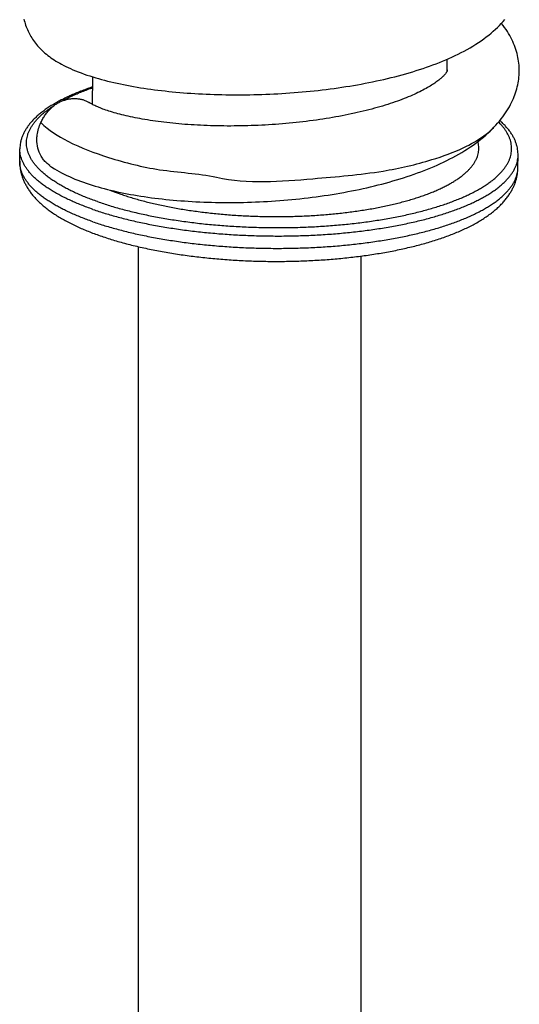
# Model space of a CAD drawing. Header units: millimetres. Extents: x 198 to 322, y 60 to 268.
# Tile 23 of 110: x 204.24 to 208.05, y 115.06 to 122.57. Entities that reach past the tile are written whole.
import ezdxf

# ---------------------------------------------------------------- set-up
doc = ezdxf.new("R2010")
doc.units = ezdxf.units.MM
doc.header["$LTSCALE"] = 30.734
doc.layers.get('0').update_dxf_attribs({"linetype": 'CONTINUOUS'})

msp = doc.modelspace()

# ---------------------------------------------------------------- linework, layer by layer
at = {"color": 7, "linetype": 'Continuous'}
for p, q in [((207.4979, 122.1817), (207.4991, 122.2727)), ((204.7943, 121.9273), (204.7971, 122.1372)), ((207.842, 121.7399), (207.8556, 121.754)), ((207.8511, 121.7498), (207.8545, 121.7533)), ((204.2386, 121.4956), (204.2399, 121.5897)), ((208.0383, 121.4457), (208.0395, 121.5399)), ((205.1413, 120.8434), (205.1413, 97.3292)), ((206.8413, 120.7711), (206.8413, 97.3292))]:
    msp.add_line(p, q, dxfattribs=at)
for points in [[(204.2711, 122.579), (204.2738, 122.5672), (204.2769, 122.5555), (204.2803, 122.5439), (204.284, 122.5323), (204.288, 122.5208), (204.2924, 122.5095), (204.297, 122.4983), (204.3019, 122.4873), (204.3071, 122.4765), (204.3125, 122.4658), (204.3182, 122.4554), (204.3242, 122.445), (204.3304, 122.4348), (204.337, 122.4248), (204.3438, 122.4147), (204.351, 122.4048), (204.3586, 122.3949), (204.3665, 122.385), (204.3748, 122.3752), (204.3834, 122.3656), (204.3924, 122.356), (204.4016, 122.3466), (204.4113, 122.3373), (204.4212, 122.3281), (204.4315, 122.3191), (204.4422, 122.3102), (204.4533, 122.3013), (204.4648, 122.2926), (204.4767, 122.284), (204.4891, 122.2754), (204.502, 122.2669), (204.5153, 122.2585), (204.5291, 122.2502), (204.5434, 122.242), (204.5583, 122.2338), (204.5739, 122.2256), (204.5902, 122.2174), (204.6073, 122.2092), (204.6254, 122.2009), (204.6445, 122.1926), (204.6645, 122.1842), (204.6855, 122.1759), (204.707, 122.1677), (204.729, 122.1597), (204.7513, 122.152), (204.7735, 122.1447), (204.7957, 122.1376), (204.818, 122.1309), (204.8404, 122.1244), (204.8631, 122.1181), (204.8861, 122.112), (204.9094, 122.106), (204.9332, 122.1002), (204.9572, 122.0946), (204.9815, 122.0891), (205.0062, 122.0838), (205.0311, 122.0787), (205.0563, 122.0737), (205.0818, 122.0689), (205.1074, 122.0643), (205.1333, 122.0599), (205.1594, 122.0556), (205.1857, 122.0515), (205.2122, 122.0475), (205.2389, 122.0438), (205.2657, 122.0401), (205.2927, 122.0367), (205.3199, 122.0334), (205.3473, 122.0303), (205.3748, 122.0273), (205.4026, 122.0245), (205.4305, 122.0218), (205.4587, 122.0193), (205.487, 122.017), (205.5155, 122.0148), (205.5443, 122.0128), (205.5732, 122.0109), (205.6024, 122.0092), (205.6317, 122.0077), (205.6612, 122.0063), (205.6909, 122.005), (205.7207, 122.004), (205.7507, 122.0031), (205.7807, 122.0023), (205.8109, 122.0018), (205.8412, 122.0014), (205.8715, 122.0011), (205.9019, 122.001), (205.9323, 122.0011), (205.9628, 122.0014), (205.9934, 122.0018), (206.0239, 122.0024), (206.0545, 122.0032), (206.0851, 122.0041), (206.1158, 122.0052), (206.1464, 122.0065), (206.1771, 122.0079), (206.2078, 122.0095), (206.2385, 122.0113), (206.2693, 122.0133), (206.3, 122.0154), (206.3308, 122.0177), (206.3615, 122.0202), (206.3923, 122.0228), (206.423, 122.0257), (206.4537, 122.0287), (206.4844, 122.0318), (206.5151, 122.0352), (206.5456, 122.0387), (206.5761, 122.0424), (206.6064, 122.0463), (206.6366, 122.0504), (206.6667, 122.0546), (206.6966, 122.059), (206.7264, 122.0636), (206.756, 122.0683), (206.7854, 122.0732), (206.8147, 122.0783), (206.8438, 122.0836), (206.8727, 122.089), (206.9016, 122.0946), (206.9303, 122.1004), (206.9589, 122.1065), (206.9874, 122.1127), (207.0158, 122.1191), (207.044, 122.1257), (207.072, 122.1325), (207.0999, 122.1394), (207.1276, 122.1466), (207.1551, 122.154), (207.1824, 122.1616), (207.2094, 122.1694), (207.2362, 122.1773), (207.2626, 122.1855), (207.2888, 122.1938), (207.3145, 122.2023), (207.34, 122.211), (207.3652, 122.2198), (207.3901, 122.2289), (207.4148, 122.2382), (207.4393, 122.2478), (207.4636, 122.2576), (207.4877, 122.2678), (207.5117, 122.2782), (207.5355, 122.2889), (207.5592, 122.3), (207.5826, 122.3114), (207.6058, 122.3232), (207.6287, 122.3352), (207.6514, 122.3476), (207.6736, 122.3603), (207.6955, 122.3733), (207.7169, 122.3866), (207.7378, 122.4002), (207.7581, 122.414), (207.7779, 122.428), (207.7971, 122.4423), (207.8156, 122.4567), (207.8334, 122.4713), (207.8504, 122.486), (207.8668, 122.5007), (207.8823, 122.5155), (207.8972, 122.5303), (207.9113, 122.5452), (207.9246, 122.56), (207.9374, 122.5748)], [(208.0487, 122.1741), (208.0489, 122.1835), (208.0487, 122.1982), (208.0481, 122.2129), (208.047, 122.2276), (208.0456, 122.2423), (208.0437, 122.2571), (208.0413, 122.272), (208.0385, 122.2868), (208.0353, 122.3018), (208.0315, 122.3168), (208.0274, 122.3318), (208.0227, 122.3469), (208.0175, 122.362), (208.0119, 122.3771), (208.0058, 122.3923), (207.9991, 122.4076), (207.9919, 122.4228), (207.9842, 122.4381), (207.9759, 122.4535), (207.9671, 122.4689), (207.9577, 122.4842), (207.9477, 122.4997), (207.9371, 122.5151), (207.9259, 122.5306), (207.914, 122.5461), (207.9131, 122.5472)], [(207.498, 122.1922), (207.4982, 122.1915), (207.4985, 122.1904), (207.4987, 122.1895), (207.4988, 122.1887), (207.4989, 122.1878), (207.4989, 122.1869), (207.4989, 122.1861)], [(207.4989, 122.1862), (207.4988, 122.1855), (207.4988, 122.1849), (207.4987, 122.1845), (207.4987, 122.184), (207.4985, 122.1836), (207.4984, 122.183), (207.4981, 122.1823), (207.4978, 122.1814), (207.4973, 122.1803), (207.4967, 122.1789), (207.4959, 122.1773), (207.4948, 122.1754), (207.4935, 122.1733), (207.492, 122.1709), (207.4902, 122.1682), (207.4882, 122.1654), (207.4858, 122.1623), (207.4832, 122.159), (207.4802, 122.1555), (207.477, 122.1518), (207.4734, 122.1479), (207.4696, 122.1439), (207.4654, 122.1398), (207.4609, 122.1355), (207.4562, 122.1311), (207.4511, 122.1266), (207.4457, 122.122), (207.44, 122.1173), (207.4339, 122.1124), (207.4274, 122.1073), (207.4204, 122.1021), (207.413, 122.0967), (207.4051, 122.0912), (207.3968, 122.0855), (207.388, 122.0798), (207.3788, 122.0739), (207.3691, 122.0679), (207.359, 122.0618), (207.3485, 122.0557), (207.3375, 122.0494), (207.3261, 122.0432), (207.3142, 122.0369), (207.3019, 122.0305), (207.2892, 122.0241), (207.2759, 122.0177), (207.2622, 122.0112), (207.248, 122.0046), (207.2333, 121.9981), (207.2181, 121.9915), (207.2024, 121.9849), (207.1863, 121.9783), (207.1699, 121.9718), (207.1532, 121.9654), (207.1361, 121.959), (207.1187, 121.9527), (207.1009, 121.9464), (207.0827, 121.9402), (207.0641, 121.934), (207.045, 121.9278), (207.0256, 121.9217), (207.0058, 121.9157), (206.9856, 121.9097), (206.9652, 121.9039), (206.9444, 121.8981), (206.9232, 121.8924), (206.9018, 121.8868), (206.8801, 121.8813), (206.8582, 121.8758), (206.8359, 121.8705), (206.8134, 121.8653), (206.7907, 121.8603), (206.7677, 121.8553), (206.7445, 121.8504), (206.7211, 121.8457), (206.6975, 121.8411), (206.6736, 121.8366), (206.6496, 121.8322), (206.6253, 121.828), (206.6009, 121.8239), (206.5762, 121.8199), (206.5513, 121.816), (206.5263, 121.8122), (206.501, 121.8086), (206.4756, 121.8051), (206.45, 121.8017), (206.4243, 121.7985), (206.3984, 121.7954), (206.3725, 121.7924), (206.3465, 121.7896), (206.3204, 121.7869), (206.2942, 121.7844), (206.268, 121.782), (206.2417, 121.7797), (206.2154, 121.7776), (206.1891, 121.7757), (206.1628, 121.7738), (206.1365, 121.7722), (206.1103, 121.7706), (206.084, 121.7692), (206.0577, 121.768), (206.0314, 121.7669), (206.0051, 121.7659), (205.9788, 121.7651), (205.9524, 121.7644), (205.9262, 121.7639), (205.8999, 121.7635), (205.8737, 121.7633), (205.8476, 121.7631), (205.8216, 121.7632), (205.7957, 121.7634), (205.7699, 121.7637), (205.7443, 121.7641), (205.7188, 121.7647), (205.6935, 121.7654), (205.6683, 121.7663), (205.6434, 121.7673), (205.6187, 121.7684), (205.5941, 121.7696), (205.5698, 121.771), (205.5457, 121.7725), (205.5218, 121.7742), (205.4981, 121.7759), (205.4747, 121.7778), (205.4514, 121.7798), (205.4284, 121.7819), (205.4056, 121.7842), (205.383, 121.7865), (205.3607, 121.789), (205.3386, 121.7916), (205.3169, 121.7943), (205.2954, 121.7971), (205.2743, 121.8), (205.2534, 121.803), (205.233, 121.8061), (205.2129, 121.8093), (205.1931, 121.8125), (205.1738, 121.8159), (205.1548, 121.8193), (205.1363, 121.8227), (205.1181, 121.8263), (205.1004, 121.8299), (205.0831, 121.8335), (205.0663, 121.8373), (205.0498, 121.841), (205.0337, 121.8448), (205.018, 121.8487), (205.0026, 121.8526), (204.9877, 121.8566), (204.9732, 121.8606), (204.9591, 121.8646), (204.9454, 121.8687), (204.9322, 121.8727), (204.9194, 121.8768), (204.9071, 121.8808), (204.8953, 121.8849), (204.884, 121.8889), (204.8731, 121.8929), (204.8627, 121.8968), (204.8528, 121.9007), (204.8434, 121.9045), (204.8345, 121.9083), (204.8261, 121.912), (204.8181, 121.9156), (204.8106, 121.9191), (204.8035, 121.9226), (204.797, 121.9259), (204.791, 121.929), (204.7856, 121.932), (204.7806, 121.9347), (204.7762, 121.9373), (204.7723, 121.9397), (204.7693, 121.9415)], [(207.8545, 121.7533), (207.8694, 121.7692), (207.8837, 121.7851), (207.8972, 121.801), (207.91, 121.8168), (207.9222, 121.8326), (207.9336, 121.8483), (207.9445, 121.864), (207.9547, 121.8796), (207.9643, 121.8952), (207.9732, 121.9107), (207.9817, 121.9261), (207.9895, 121.9415), (207.9968, 121.9568), (208.0036, 121.972), (208.0098, 121.9871), (208.0156, 122.0022), (208.0208, 122.0171), (208.0256, 122.0321), (208.0299, 122.047), (208.0338, 122.0618), (208.0372, 122.0766), (208.0402, 122.0913), (208.0427, 122.106), (208.0448, 122.1207), (208.0464, 122.1353), (208.0477, 122.1498), (208.0485, 122.1644), (208.0488, 122.1741)], [(204.4686, 121.4602), (204.4849, 121.4492), (204.5027, 121.4378), (204.521, 121.4267), (204.5396, 121.4161), (204.5586, 121.4058), (204.578, 121.3959), (204.5978, 121.3862), (204.618, 121.3769), (204.6385, 121.3678), (204.6594, 121.359), (204.6807, 121.3505), (204.7022, 121.3423), (204.724, 121.3343), (204.7461, 121.3266), (204.7683, 121.3192), (204.7908, 121.312), (204.8135, 121.3051), (204.8365, 121.2984), (204.8598, 121.2918), (204.8833, 121.2855), (204.9072, 121.2794), (204.9315, 121.2735), (204.956, 121.2677), (204.9809, 121.2621), (205.0061, 121.2567), (205.0315, 121.2515), (205.0571, 121.2465), (205.083, 121.2417), (205.1091, 121.2371), (205.1355, 121.2326), (205.162, 121.2284), (205.1888, 121.2243), (205.2158, 121.2204), (205.243, 121.2166), (205.2704, 121.2131), (205.2979, 121.2097), (205.3256, 121.2066), (205.3534, 121.2036), (205.3813, 121.2008), (205.4094, 121.1981), (205.4378, 121.1957), (205.4663, 121.1934), (205.4951, 121.1913), (205.5241, 121.1893), (205.5532, 121.1876), (205.5826, 121.186), (205.6122, 121.1846), (205.6419, 121.1833), (205.6718, 121.1823), (205.7018, 121.1814), (205.732, 121.1807), (205.7622, 121.1802), (205.7926, 121.1799), (205.8231, 121.1798), (205.8536, 121.1798), (205.8842, 121.18), (205.9148, 121.1804), (205.9454, 121.181), (205.976, 121.1818), (206.0066, 121.1828), (206.0372, 121.1839), (206.0679, 121.1852), (206.0986, 121.1867), (206.1293, 121.1884), (206.16, 121.1903), (206.1907, 121.1924), (206.2215, 121.1947), (206.2524, 121.1971), (206.2832, 121.1998), (206.3142, 121.2026), (206.3451, 121.2056), (206.376, 121.2089), (206.4069, 121.2123), (206.4377, 121.2159), (206.4685, 121.2197), (206.4992, 121.2237), (206.5299, 121.2279), (206.5604, 121.2323), (206.5908, 121.2368), (206.6211, 121.2416), (206.6512, 121.2465), (206.6812, 121.2516), (206.711, 121.2569), (206.7406, 121.2624), (206.77, 121.2681), (206.7993, 121.274), (206.8284, 121.28), (206.8573, 121.2863), (206.8862, 121.2927), (206.9149, 121.2994), (206.9436, 121.3063), (206.9721, 121.3134), (207.0005, 121.3207), (207.0287, 121.3282), (207.0567, 121.3359), (207.0845, 121.3438), (207.1121, 121.3519), (207.1395, 121.3603), (207.1667, 121.3688), (207.1936, 121.3776), (207.2202, 121.3865), (207.2466, 121.3956), (207.2726, 121.405), (207.2983, 121.4145), (207.3237, 121.4242), (207.3489, 121.4342), (207.3739, 121.4444), (207.3986, 121.4549), (207.4231, 121.4657), (207.4474, 121.4767), (207.4715, 121.488), (207.4953, 121.4997), (207.519, 121.5116), (207.5424, 121.5238), (207.5655, 121.5364), (207.5883, 121.5493), (207.6108, 121.5624), (207.6329, 121.5759), (207.6547, 121.5897), (207.676, 121.6038), (207.6968, 121.6182), (207.7172, 121.6328), (207.7369, 121.6476), (207.7561, 121.6627), (207.7747, 121.6779), (207.7926, 121.6933), (207.8098, 121.7088), (207.8263, 121.7243), (207.842, 121.7399)]]:
    msp.add_lwpolyline(points, dxfattribs=at)
at = {"color": 9, "linetype": 'Continuous'}
msp.add_arc((205.5916, 122.922), 1.7765, 248.02989, 250.85934, dxfattribs=at)
at = {"color": 7, "linetype": 'Continuous'}
for points, knots in [([(204.7961, 122.0617), (204.7832, 122.0574), (204.7556, 122.0478), (204.7142, 122.0325), (204.6722, 122.0158), (204.6318, 121.9985), (204.5931, 121.9807), (204.556, 121.9623), (204.5208, 121.9433), (204.4874, 121.9238), (204.4558, 121.9037), (204.4262, 121.8831), (204.3986, 121.862), (204.3731, 121.8404), (204.3498, 121.8185), (204.3286, 121.7961), (204.3097, 121.7735), (204.2932, 121.7507), (204.2789, 121.7277), (204.267, 121.7047), (204.2572, 121.6817), (204.2496, 121.6587), (204.2442, 121.6356), (204.2408, 121.6126), (204.24, 121.5973), (204.2399, 121.5897)], [0, 0, 0, 0, 0.0409069, 0.0873837, 0.1325895, 0.1765138, 0.2191667, 0.2604894, 0.3005063, 0.339229, 0.3765867, 0.4126398, 0.4473796, 0.4807498, 0.5128163, 0.5435555, 0.5729596, 0.6011311, 0.6280843, 0.6539093, 0.6788391, 0.7030287, 0.726609, 0.7497605, 0.7726138, 0.7726138, 0.7726138, 0.7726138]), ([(204.4006, 121.7894), (204.4029, 121.7946), (204.4078, 121.8048), (204.4157, 121.8197), (204.4242, 121.8341), (204.4332, 121.8477), (204.4426, 121.8607), (204.4524, 121.873), (204.4625, 121.8844), (204.4727, 121.895), (204.4831, 121.9048), (204.4937, 121.9139), (204.5046, 121.9222), (204.5157, 121.9299), (204.5271, 121.937), (204.5389, 121.9435), (204.551, 121.9495), (204.5634, 121.9548), (204.5762, 121.9595), (204.5891, 121.9635), (204.6023, 121.9669), (204.6156, 121.9695), (204.6289, 121.9714), (204.6423, 121.9726), (204.6555, 121.973), (204.6687, 121.9727), (204.6817, 121.9717), (204.6944, 121.9699), (204.7069, 121.9674), (204.719, 121.9643), (204.7307, 121.9605), (204.7421, 121.956), (204.7531, 121.9508), (204.7622, 121.9459), (204.7675, 121.9427), (204.7693, 121.9415)], [0, 0, 0, 0, 0.0170456, 0.0339463, 0.0506232, 0.0670019, 0.0830465, 0.098702, 0.1139254, 0.1286814, 0.1429653, 0.1568723, 0.1704996, 0.1839731, 0.1973885, 0.2108084, 0.2243047, 0.2378667, 0.2514429, 0.2650236, 0.2785923, 0.2921186, 0.3056029, 0.3190055, 0.3322885, 0.3454532, 0.3584719, 0.371333, 0.3840337, 0.3965362, 0.4088452, 0.4210363, 0.4331756, 0.4453609, 0.4518701, 0.4518701, 0.4518701, 0.4518701]), ([(204.3692, 121.6626), (204.3694, 121.6734), (204.3727, 121.7171), (204.3862, 121.7597), (204.4006, 121.7894)], [0, 0, 0, 0, 0.0321911, 0.1312233, 0.1312233, 0.1312233, 0.1312233]), ([(204.4006, 121.7894), (204.4596, 121.7307), (204.6273, 121.6248), (204.9353, 121.5109), (205.3159, 121.4137), (205.5971, 121.4028), (205.74, 121.3733)], [0, 0, 0, 0, 0.249704, 0.583829, 0.9847, 1.422357, 1.422357, 1.422357, 1.422357]), ([(205.74, 121.3733), (205.9791, 121.3191), (206.4118, 121.3571), (206.9599, 121.4006), (207.3449, 121.4885), (207.6024, 121.5816), (207.7583, 121.6685), (207.8288, 121.7269), (207.8511, 121.7498)], [0, 0, 0, 0, 0.735456, 1.272838, 1.655806, 1.915049, 2.092162, 2.18819, 2.18819, 2.18819, 2.18819]), ([(208.0395, 121.5399), (208.0396, 121.5473), (208.0392, 121.5623), (208.0366, 121.5849), (208.032, 121.6075), (208.0253, 121.6302), (208.0166, 121.653), (208.0057, 121.6759), (207.9925, 121.6989), (207.9772, 121.7218), (207.9595, 121.7446), (207.9397, 121.7671), (207.9198, 121.7873), (207.9064, 121.7998), (207.9005, 121.805)], [0, 0, 0, 0, 0.022366, 0.0449408, 0.0679248, 0.0915121, 0.1158821, 0.1411928, 0.1675724, 0.1951145, 0.2238788, 0.253897, 0.2851819, 0.3088645, 0.3088645, 0.3088645, 0.3088645]), ([(204.4686, 121.4602), (204.4681, 121.4605), (204.4589, 121.467), (204.442, 121.4811), (204.4203, 121.5053), (204.3959, 121.5419), (204.3745, 121.5944), (204.3689, 121.6398), (204.3692, 121.6626)], [0, 0, 0, 0, 0.0017314, 0.0337426, 0.066073, 0.0988133, 0.165481, 0.2340381, 0.2340381, 0.2340381, 0.2340381]), ([(204.2386, 121.4956), (204.2385, 121.4875), (204.2389, 121.4714), (204.2411, 121.4471), (204.245, 121.4228), (204.2507, 121.3984), (204.2582, 121.3738), (204.2676, 121.3491), (204.2791, 121.3243), (204.2927, 121.2992), (204.3086, 121.274), (204.327, 121.2487), (204.3478, 121.2233), (204.3712, 121.1981), (204.397, 121.1731), (204.4252, 121.1486), (204.4556, 121.1246), (204.4881, 121.1013), (204.5225, 121.0788), (204.5585, 121.057), (204.5962, 121.0361), (204.6354, 121.0159), (204.6761, 120.9965), (204.7181, 120.9778), (204.7615, 120.9599), (204.8062, 120.9426), (204.8365, 120.9317), (204.8518, 120.9264)], [0, 0, 0, 0, 0.0241323, 0.048415, 0.0729784, 0.0979778, 0.1235816, 0.1499419, 0.1772397, 0.2056645, 0.2354014, 0.2666136, 0.2993916, 0.333773, 0.3697203, 0.4071386, 0.4459055, 0.4858889, 0.5269859, 0.569123, 0.6122537, 0.6563509, 0.7014002, 0.7473937, 0.7943258, 0.8421906, 0.89098, 0.89098, 0.89098, 0.89098]), ([(204.8518, 120.9264), (204.8678, 120.9208), (204.9003, 120.9099), (204.9497, 120.8944), (205.0003, 120.8795), (205.0521, 120.8654), (205.1049, 120.852), (205.1588, 120.8392), (205.2137, 120.8271), (205.2695, 120.8158), (205.3261, 120.8051), (205.3836, 120.7951), (205.4419, 120.7858), (205.5008, 120.7773), (205.5605, 120.7694), (205.6207, 120.7623), (205.6814, 120.7558), (205.7426, 120.7501), (205.8043, 120.7451), (205.8662, 120.7409), (205.9285, 120.7373), (205.9909, 120.7345), (206.0535, 120.7324), (206.1162, 120.7311), (206.1789, 120.7305), (206.2416, 120.7306), (206.3041, 120.7315), (206.3665, 120.7331), (206.4287, 120.7355), (206.4905, 120.7385), (206.552, 120.7423), (206.613, 120.7469), (206.6735, 120.7522), (206.7335, 120.7582), (206.7929, 120.7649), (206.8516, 120.7723), (206.9096, 120.7805), (206.9668, 120.7894), (207.0231, 120.799), (207.0786, 120.8093), (207.1331, 120.8203), (207.1866, 120.832), (207.239, 120.8445), (207.2904, 120.8576), (207.3406, 120.8715), (207.3897, 120.8861), (207.4375, 120.9015), (207.484, 120.9176), (207.5292, 120.9344), (207.5731, 120.9521), (207.6156, 120.9705), (207.6565, 120.9897), (207.696, 121.0098), (207.7337, 121.0307), (207.7697, 121.0525), (207.8038, 121.0751), (207.8357, 121.0984), (207.8654, 121.1223), (207.8927, 121.1468), (207.9174, 121.1716), (207.9396, 121.1966), (207.9592, 121.2216), (207.9764, 121.2467), (207.9913, 121.2717), (208.0039, 121.2966), (208.0144, 121.3215), (208.023, 121.3464), (208.0296, 121.3712), (208.0344, 121.396), (208.0374, 121.4208), (208.0382, 121.4375), (208.0383, 121.4457)], [0, 0, 0, 0, 0.050849, 0.102635, 0.155361, 0.209057, 0.263591, 0.318975, 0.375173, 0.432102, 0.48979, 0.54816, 0.607147, 0.666768, 0.72692, 0.787558, 0.848668, 0.91016, 0.971991, 1.034122, 1.096477, 1.159011, 1.22167, 1.284391, 1.347121, 1.409803, 1.472385, 1.534797, 1.596999, 1.658935, 1.720528, 1.781754, 1.84255, 1.902844, 1.962625, 2.021813, 2.080362, 2.138264, 2.195419, 2.251822, 2.307466, 2.362218, 2.416141, 2.469197, 2.521273, 2.572464, 2.622688, 2.671909, 2.720213, 2.767461, 2.813727, 2.85906, 2.903222, 2.946417, 2.988506, 3.029343, 3.068996, 3.107111, 3.143732, 3.178879, 3.212134, 3.243886, 3.274324, 3.303285, 3.331083, 3.358043, 3.384334, 3.409866, 3.435043, 3.460005, 3.484885, 3.484885, 3.484885, 3.484885])]:
    msp.add_open_spline(points, degree=3, knots=knots, dxfattribs=at)
at = {"color": 9, "linetype": 'Continuous'}
for points, knots in [([(204.5516, 121.9497), (204.5543, 121.9511), (204.5681, 121.9587), (204.5937, 121.9721), (204.6293, 121.9893), (204.6666, 122.006), (204.7056, 122.0223), (204.7463, 122.0381), (204.7767, 122.049), (204.7934, 122.0548), (204.796, 122.0557)], [0, 0, 0, 0, 0.0092079, 0.0472627, 0.0867412, 0.1276317, 0.1699174, 0.213577, 0.2585848, 0.2667769, 0.2667769, 0.2667769, 0.2667769]), ([(204.8324, 121.1862), (204.8177, 121.1913), (204.789, 121.2017), (204.7467, 121.2179), (204.7061, 121.2346), (204.667, 121.2518), (204.6297, 121.2694), (204.5941, 121.2874), (204.5603, 121.3058), (204.5284, 121.3245), (204.4984, 121.3435), (204.4702, 121.3629), (204.444, 121.3826), (204.4198, 121.4025), (204.3976, 121.4227), (204.3774, 121.4431), (204.3592, 121.4637), (204.3431, 121.4845), (204.3291, 121.5055), (204.3173, 121.5266), (204.3075, 121.5478), (204.2999, 121.5691), (204.2945, 121.5904), (204.2912, 121.6118), (204.2901, 121.6332), (204.2912, 121.6546), (204.2944, 121.6759), (204.2998, 121.6972), (204.3074, 121.7183), (204.3171, 121.7393), (204.329, 121.7601), (204.3429, 121.7807), (204.359, 121.8011), (204.3771, 121.8213), (204.3973, 121.8413), (204.4195, 121.861), (204.4437, 121.8803), (204.4699, 121.8994), (204.4902, 121.9129), (204.5016, 121.9202), (204.5036, 121.9214)], [0, 0, 0, 0, 0.046488, 0.091747, 0.135725, 0.178375, 0.219655, 0.259531, 0.297975, 0.334981, 0.370554, 0.404706, 0.437452, 0.46881, 0.498811, 0.527495, 0.554919, 0.581156, 0.606292, 0.630431, 0.653694, 0.676221, 0.698171, 0.719717, 0.741045, 0.762346, 0.783815, 0.805638, 0.827993, 0.851042, 0.874931, 0.899786, 0.925717, 0.952814, 0.981151, 1.010789, 1.041774, 1.074141, 1.107915, 1.114845, 1.114845, 1.114845, 1.114845]), ([(204.8324, 121.1862), (204.8474, 121.181), (204.878, 121.1707), (204.9248, 121.1559), (204.973, 121.1417), (205.0227, 121.1279), (205.0736, 121.1148), (205.1258, 121.1022), (205.1792, 121.0902), (205.2338, 121.0788), (205.2893, 121.0681), (205.3459, 121.058), (205.4034, 121.0485), (205.4617, 121.0397), (205.5208, 121.0315), (205.5807, 121.024), (205.6412, 121.0172), (205.7023, 121.0111), (205.7639, 121.0057), (205.826, 121.0011), (205.8884, 120.9971), (205.9511, 120.9938), (206.014, 120.9913), (206.0771, 120.9894), (206.1402, 120.9883), (206.2034, 120.988), (206.2664, 120.9883), (206.3294, 120.9894), (206.3921, 120.9912), (206.4545, 120.9937), (206.5165, 120.997), (206.5781, 121.001), (206.6392, 121.0056), (206.6997, 121.011), (206.7596, 121.0171), (206.8187, 121.0239), (206.8771, 121.0313), (206.9346, 121.0395), (206.9911, 121.0483), (207.0467, 121.0577), (207.1012, 121.0679), (207.1546, 121.0786), (207.2068, 121.09), (207.2578, 121.1019), (207.3075, 121.1145), (207.3558, 121.1276), (207.4027, 121.1413), (207.4481, 121.1556), (207.492, 121.1704), (207.5343, 121.1857), (207.575, 121.2015), (207.614, 121.2177), (207.6514, 121.2345), (207.6869, 121.2516), (207.7207, 121.2692), (207.7526, 121.2872), (207.7826, 121.3056), (207.8107, 121.3243), (207.8369, 121.3434), (207.8611, 121.3628), (207.8833, 121.3824), (207.9035, 121.4024), (207.9216, 121.4226), (207.9377, 121.443), (207.9516, 121.4636), (207.9635, 121.4845), (207.9732, 121.5054), (207.9808, 121.5266), (207.9862, 121.5478), (207.9895, 121.5691), (207.9905, 121.5905), (207.9894, 121.6119), (207.9862, 121.6333), (207.9807, 121.6547), (207.9731, 121.6759), (207.9634, 121.6972), (207.9515, 121.7182), (207.9375, 121.7392), (207.9214, 121.76), (207.9056, 121.778), (207.895, 121.789), (207.8906, 121.7933)], [0, 0, 0, 0, 0.047755, 0.09682, 0.147144, 0.198668, 0.251331, 0.305068, 0.359811, 0.415505, 0.472109, 0.529578, 0.587859, 0.646892, 0.706612, 0.766957, 0.827867, 0.889283, 0.951143, 1.013385, 1.075943, 1.138753, 1.201749, 1.264868, 1.328043, 1.391211, 1.454304, 1.517259, 1.58001, 1.642493, 1.704643, 1.766396, 1.82769, 1.888463, 1.948652, 2.008197, 2.067039, 2.12512, 2.182382, 2.23877, 2.294231, 2.348711, 2.40216, 2.45453, 2.505774, 2.555849, 2.604712, 2.652325, 2.698652, 2.743659, 2.787319, 2.829605, 2.870495, 2.909974, 2.948028, 2.984653, 3.019849, 3.053623, 3.08599, 3.116975, 3.146613, 3.17495, 3.202047, 3.227978, 3.252833, 3.276722, 3.299771, 3.322126, 3.343949, 3.365417, 3.386719, 3.408047, 3.429593, 3.451543, 3.47407, 3.497333, 3.521471, 3.546607, 3.572844, 3.600269, 3.618567, 3.618567, 3.618567, 3.618567]), ([(204.7964, 121.1276), (204.7815, 121.1328), (204.7521, 121.1434), (204.7091, 121.1599), (204.6677, 121.1769), (204.628, 121.1943), (204.59, 121.2122), (204.5538, 121.2305), (204.5194, 121.2491), (204.4868, 121.2681), (204.4561, 121.2874), (204.4273, 121.3071), (204.4005, 121.327), (204.3756, 121.3473), (204.3528, 121.3677), (204.332, 121.3884), (204.3132, 121.4093), (204.2966, 121.4304), (204.282, 121.4517), (204.2695, 121.4731), (204.2592, 121.4946), (204.251, 121.5162), (204.245, 121.5379), (204.2412, 121.5596), (204.2399, 121.5769), (204.2398, 121.5869), (204.2399, 121.5897)], [0, 0, 0, 0, 0.0474142, 0.0935119, 0.1382629, 0.1816407, 0.2236229, 0.2641911, 0.3033321, 0.341038, 0.3773068, 0.4121432, 0.4455595, 0.4775767, 0.5082253, 0.5375468, 0.565595, 0.5924377, 0.6181581, 0.642856, 0.6666492, 0.6896738, 0.7120834, 0.7340475, 0.7557481, 0.7640325, 0.7640325, 0.7640325, 0.7640325]), ([(205.0091, 121.2437), (205.0226, 121.239), (205.0499, 121.2298), (205.0918, 121.2167), (205.135, 121.204), (205.1795, 121.1918), (205.2253, 121.1801), (205.2721, 121.1689), (205.3201, 121.1583), (205.3691, 121.1483), (205.419, 121.1389), (205.4698, 121.13), (205.5215, 121.1217), (205.574, 121.1141), (205.6271, 121.107), (205.6809, 121.1006), (205.7353, 121.0949), (205.7901, 121.0897), (205.8454, 121.0852), (205.9011, 121.0814), (205.9571, 121.0783), (206.0133, 121.0758), (206.0696, 121.0739), (206.1261, 121.0728), (206.1825, 121.0723), (206.2389, 121.0725), (206.2952, 121.0733), (206.3513, 121.0748), (206.4071, 121.077), (206.4626, 121.0799), (206.5177, 121.0834), (206.5724, 121.0876), (206.6264, 121.0924), (206.6799, 121.0979), (206.7327, 121.104), (206.7848, 121.1108), (206.8361, 121.1181), (206.8865, 121.1261), (206.9359, 121.1347), (206.9844, 121.1439), (207.0319, 121.1537), (207.0782, 121.164), (207.1233, 121.1749), (207.1672, 121.1864), (207.2099, 121.1983), (207.2512, 121.2108), (207.2911, 121.2238), (207.3296, 121.2373), (207.3667, 121.2512), (207.4022, 121.2656), (207.4361, 121.2804), (207.4684, 121.2956), (207.499, 121.3112), (207.528, 121.3272), (207.5553, 121.3435), (207.5807, 121.3602), (207.6044, 121.3772), (207.6263, 121.3945), (207.6463, 121.4121), (207.6645, 121.4299), (207.6807, 121.4479), (207.6951, 121.4662), (207.7075, 121.4847), (207.718, 121.5033), (207.7265, 121.5221), (207.733, 121.541), (207.7375, 121.56), (207.74, 121.5791), (207.7405, 121.5982), (207.7389, 121.6173), (207.7361, 121.6328), (207.7337, 121.6418), (207.7329, 121.6446)], [0, 0, 0, 0, 0.042687, 0.086588, 0.131654, 0.177831, 0.225059, 0.273276, 0.322416, 0.372422, 0.423251, 0.474861, 0.527206, 0.580228, 0.633865, 0.688055, 0.74274, 0.797862, 0.853363, 0.909182, 0.965259, 1.021531, 1.077935, 1.134408, 1.19089, 1.247317, 1.303628, 1.35976, 1.415651, 1.471239, 1.526465, 1.581268, 1.635588, 1.689366, 1.742545, 1.795068, 1.846879, 1.897925, 1.948152, 1.997509, 2.045948, 2.093419, 2.139877, 2.18528, 2.229585, 2.272754, 2.314751, 2.355544, 2.395102, 2.433399, 2.470415, 2.50613, 2.540532, 2.573614, 2.605375, 2.635818, 2.664959, 2.692819, 2.719429, 2.744834, 2.76909, 2.792267, 2.814453, 2.835751, 2.856285, 2.876195, 2.895638, 2.914787, 2.933821, 2.952926, 2.972284, 2.980925, 2.980925, 2.980925, 2.980925]), ([(204.7964, 121.1276), (204.8117, 121.1223), (204.8429, 121.1118), (204.8905, 121.0968), (204.9395, 121.0822), (204.9899, 121.0683), (205.0417, 121.0549), (205.0946, 121.0421), (205.1488, 121.0299), (205.2041, 121.0183), (205.2605, 121.0073), (205.3178, 120.997), (205.3761, 120.9873), (205.4353, 120.9782), (205.4953, 120.9698), (205.556, 120.9622), (205.6173, 120.9552), (205.6793, 120.9488), (205.7418, 120.9432), (205.8048, 120.9383), (205.8681, 120.9341), (205.9317, 120.9307), (205.9956, 120.9279), (206.0597, 120.9259), (206.1238, 120.9246), (206.1879, 120.9241), (206.252, 120.9242), (206.316, 120.9251), (206.3798, 120.9268), (206.4433, 120.9291), (206.5064, 120.9322), (206.5692, 120.936), (206.6314, 120.9405), (206.6931, 120.9457), (206.7541, 120.9517), (206.8145, 120.9583), (206.874, 120.9656), (206.9328, 120.9736), (206.9906, 120.9823), (207.0475, 120.9917), (207.1033, 121.0017), (207.158, 121.0123), (207.2116, 121.0236), (207.264, 121.0355), (207.315, 121.0479), (207.3648, 121.061), (207.4131, 121.0747), (207.46, 121.0889), (207.5053, 121.1036), (207.5491, 121.1189), (207.5914, 121.1347), (207.6319, 121.151), (207.6708, 121.1677), (207.7079, 121.1849), (207.7432, 121.2025), (207.7767, 121.2206), (207.8083, 121.239), (207.8381, 121.2578), (207.8659, 121.277), (207.8917, 121.2965), (207.9155, 121.3163), (207.9374, 121.3364), (207.9571, 121.3567), (207.9748, 121.3773), (207.9905, 121.3981), (208.004, 121.4192), (208.0154, 121.4404), (208.0246, 121.4617), (208.0317, 121.4832), (208.0366, 121.5048), (208.039, 121.5237), (208.0395, 121.5354), (208.0395, 121.5399)], [0, 0, 0, 0, 0.048697, 0.098641, 0.149792, 0.202109, 0.255546, 0.310058, 0.365595, 0.422108, 0.479544, 0.537849, 0.596967, 0.656842, 0.717416, 0.778629, 0.840422, 0.902733, 0.965499, 1.028659, 1.092149, 1.155905, 1.219863, 1.283958, 1.348126, 1.412301, 1.476419, 1.540415, 1.604224, 1.667782, 1.731025, 1.793889, 1.856312, 1.918232, 1.979586, 2.040315, 2.100359, 2.159659, 2.21816, 2.275804, 2.332537, 2.388307, 2.443064, 2.496757, 2.549339, 2.600767, 2.650997, 2.699989, 2.747707, 2.794115, 2.839184, 2.882885, 2.925196, 2.966096, 3.005572, 3.043614, 3.080219, 3.11539, 3.149137, 3.181479, 3.212445, 3.242072, 3.270413, 3.297531, 3.323506, 3.348433, 3.372426, 3.395618, 3.418157, 3.440209, 3.461954, 3.475303, 3.475303, 3.475303, 3.475303]), ([(204.7952, 121.0335), (204.7802, 121.0387), (204.7509, 121.0492), (204.7079, 121.0658), (204.6665, 121.0828), (204.6268, 121.1002), (204.5888, 121.1181), (204.5525, 121.1363), (204.5181, 121.155), (204.4855, 121.174), (204.4549, 121.1933), (204.4261, 121.2129), (204.3992, 121.2329), (204.3744, 121.2531), (204.3516, 121.2736), (204.3307, 121.2943), (204.312, 121.3152), (204.2953, 121.3363), (204.2807, 121.3576), (204.2683, 121.379), (204.258, 121.4005), (204.2498, 121.4221), (204.2438, 121.4438), (204.24, 121.4655), (204.2386, 121.4828), (204.2386, 121.4928), (204.2386, 121.4956)], [0, 0, 0, 0, 0.0474142, 0.0935119, 0.1382629, 0.1816407, 0.2236229, 0.2641911, 0.3033321, 0.341038, 0.3773068, 0.4121432, 0.4455595, 0.4775767, 0.5082253, 0.5375468, 0.565595, 0.5924377, 0.6181581, 0.642856, 0.6666492, 0.6896738, 0.7120834, 0.7340475, 0.7557481, 0.7640325, 0.7640325, 0.7640325, 0.7640325]), ([(204.7952, 121.0335), (204.8105, 121.0281), (204.8417, 121.0176), (204.8893, 121.0026), (204.9383, 120.9881), (204.9887, 120.9741), (205.0404, 120.9608), (205.0934, 120.948), (205.1476, 120.9357), (205.2029, 120.9241), (205.2592, 120.9132), (205.3166, 120.9028), (205.3749, 120.8931), (205.4341, 120.8841), (205.494, 120.8757), (205.5547, 120.868), (205.6161, 120.861), (205.6781, 120.8547), (205.7406, 120.8491), (205.8035, 120.8442), (205.8669, 120.84), (205.9305, 120.8365), (205.9944, 120.8338), (206.0584, 120.8318), (206.1226, 120.8305), (206.1867, 120.8299), (206.2508, 120.8301), (206.3148, 120.831), (206.3786, 120.8326), (206.442, 120.835), (206.5052, 120.838), (206.5679, 120.8418), (206.6302, 120.8464), (206.6918, 120.8516), (206.7529, 120.8575), (206.8132, 120.8642), (206.8728, 120.8715), (206.9316, 120.8795), (206.9894, 120.8882), (207.0463, 120.8975), (207.1021, 120.9075), (207.1568, 120.9182), (207.2104, 120.9294), (207.2627, 120.9413), (207.3138, 120.9538), (207.3635, 120.9669), (207.4119, 120.9805), (207.4587, 120.9947), (207.5041, 121.0095), (207.5479, 121.0248), (207.5901, 121.0406), (207.6307, 121.0568), (207.6695, 121.0736), (207.7066, 121.0908), (207.742, 121.1084), (207.7755, 121.1264), (207.8071, 121.1449), (207.8368, 121.1637), (207.8646, 121.1829), (207.8905, 121.2023), (207.9143, 121.2221), (207.9361, 121.2422), (207.9559, 121.2626), (207.9736, 121.2832), (207.9892, 121.304), (208.0027, 121.325), (208.0141, 121.3462), (208.0234, 121.3676), (208.0304, 121.3891), (208.0353, 121.4107), (208.0377, 121.4296), (208.0382, 121.4413), (208.0383, 121.4457)], [0, 0, 0, 0, 0.048697, 0.098641, 0.149792, 0.202109, 0.255546, 0.310058, 0.365595, 0.422108, 0.479544, 0.537849, 0.596967, 0.656842, 0.717416, 0.778629, 0.840422, 0.902733, 0.965499, 1.028659, 1.092149, 1.155905, 1.219863, 1.283958, 1.348126, 1.412301, 1.476419, 1.540415, 1.604224, 1.667782, 1.731025, 1.793889, 1.856312, 1.918232, 1.979586, 2.040315, 2.100359, 2.159659, 2.21816, 2.275804, 2.332537, 2.388307, 2.443064, 2.496757, 2.549339, 2.600767, 2.650997, 2.699989, 2.747707, 2.794115, 2.839184, 2.882885, 2.925196, 2.966096, 3.005572, 3.043614, 3.080219, 3.11539, 3.149137, 3.181479, 3.212445, 3.242072, 3.270413, 3.297531, 3.323506, 3.348433, 3.372426, 3.395618, 3.418157, 3.440209, 3.461954, 3.475303, 3.475303, 3.475303, 3.475303])]:
    msp.add_open_spline(points, degree=3, knots=knots, dxfattribs=at)

doc.saveas('drawing.dxf')
